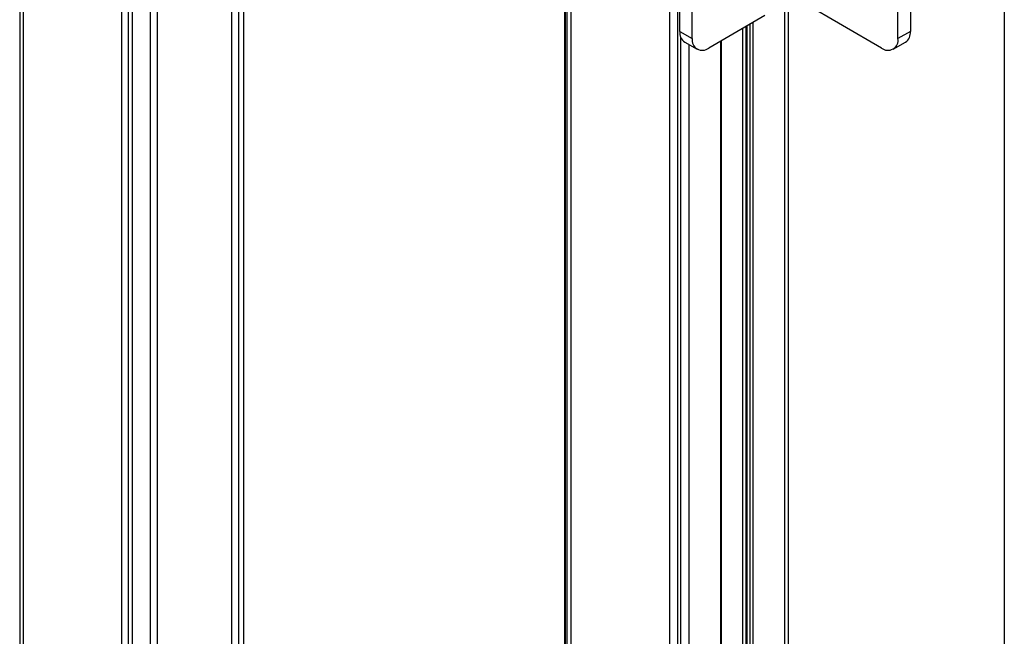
# Model space of a CAD drawing. Header units: inches. Extents: x 0.2 to 10.8, y 0.2 to 8.2.
# Tile 17 of 25: x 8.5 to 10.8, y 5.1 to 6.5. Entities that reach past the tile are written whole.
import ezdxf

# ---------------------------------------------------------------- set-up
doc = ezdxf.new("R2010")
doc.units = ezdxf.units.IN
doc.header["$MEASUREMENT"] = 0
doc.layers.add('TEXT', color=140, linetype='Continuous', lineweight=25)

msp = doc.modelspace()

# ---------------------------------------------------------------- linework, layer by layer
for p, q in [((8.5294, 7.8209), (8.5294, 4.3114)), ((8.537, 7.8101), (8.537, 4.3007)), ((9.0345, 4.3008), (9.0345, 7.8102)), ((9.0073, 7.7851), (9.0073, 4.2757)), ((9.0229, 7.7942), (9.0229, 4.2848)), ((8.8402, 4.1793), (8.8402, 7.6887)), ((8.7598, 4.1721), (8.7598, 7.6815)), ((8.7742, 7.6763), (8.7742, 4.1668)), ((8.7832, 7.6744), (8.7832, 4.1649)), ((8.8245, 4.1702), (8.8245, 7.6796)), ((9.7579, 7.1177), (9.7579, 3.6083)), ((9.7602, 3.6005), (9.7602, 7.1099)), ((9.7635, 7.1047), (9.7635, 3.5953)), ((9.7727, 7.0964), (9.7727, 3.587)), ((9.9955, 3.4584), (9.9955, 6.9678)), ((10.014, 3.4539), (10.014, 6.9633)), ((10.0184, 6.4949), (10.0184, 6.8378)), ((10.0463, 6.4788), (10.0463, 6.8217)), ((10.5102, 6.4788), (10.5102, 6.8217)), ((10.5381, 6.8378), (10.5381, 6.4949)), ((10.2553, 4.0796), (10.2553, 6.5515)), ((10.263, 4.0814), (10.263, 6.5595)), ((10.4731, 6.4574), (10.2968, 6.5592)), ((10.2102, 6.5306), (10.0834, 6.4574)), ((10.1693, 6.507), (10.1693, 4.0323)), ((10.1757, 6.5107), (10.1757, 4.0361)), ((10.1832, 6.515), (10.1832, 4.0404)), ((10.0184, 6.4949), (10.0463, 6.4788)), ((10.16, 4.0612), (10.16, 6.5016)), ((10.1674, 6.5059), (10.1674, 4.0625)), ((10.1677, 6.5061), (10.1677, 4.0314)), ((10.5381, 6.4949), (10.5102, 6.4788)), ((10.0201, 3.9162), (10.0201, 6.4831)), ((10.0293, 6.4709), (10.0571, 6.4548)), ((10.0387, 6.4655), (10.0387, 3.9523)), ((10.1108, 3.9986), (10.1108, 6.4732)), ((10.1123, 3.9995), (10.1123, 6.4741)), ((10.4994, 6.4548), (10.5272, 6.4709))]:
    msp.add_line(p, q)
for centre, radius, start, end in [((10.0441, 6.4921), 0.0259, 173.7012, 234.9867), ((10.5131, 6.4917), 0.0252, 304.0564, 7.2558), ((10.0689, 6.4752), 0.0229, 170.786, 309.2033), ((10.4876, 6.4752), 0.0229, 230.7967, 9.214)]:
    msp.add_arc(centre, radius, start, end)
at = {"layer": 'TEXT'}
msp.add_line((10.75, 8.25), (10.75, 0.25), dxfattribs=at)

doc.saveas('drawing.dxf')
